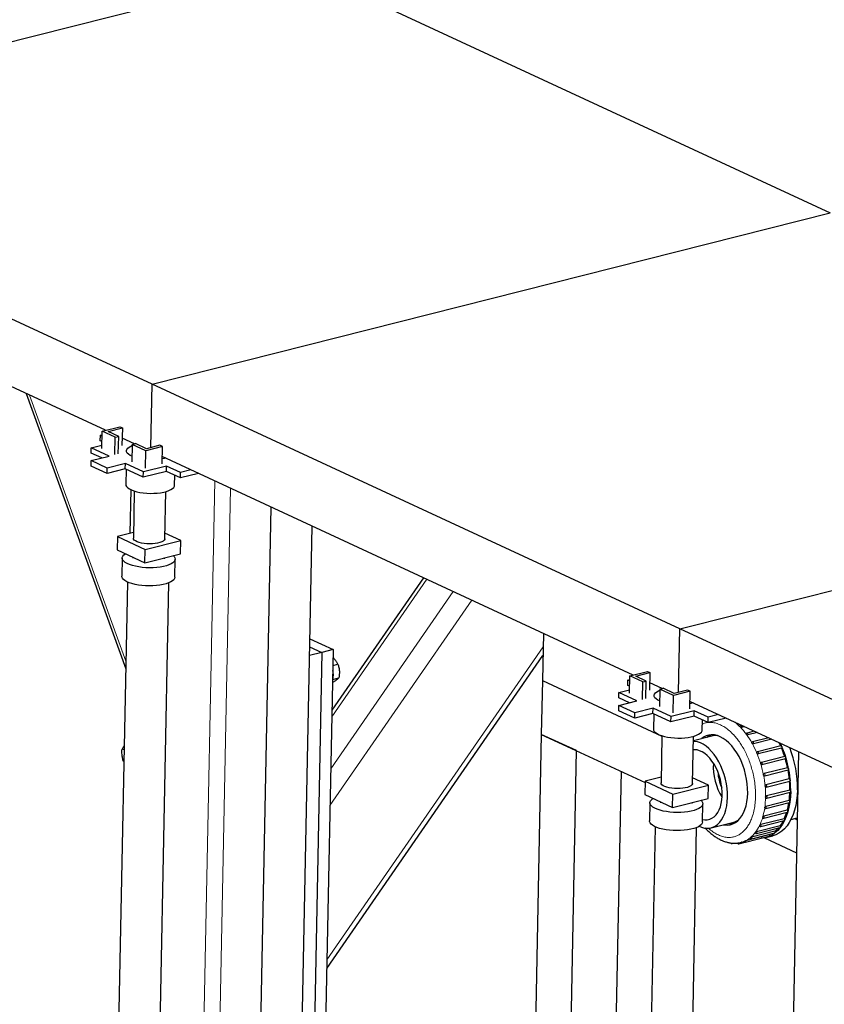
# Model space of a CAD drawing. Header units: millimetres. Extents: x 0 to 841, y 0 to 594.
# Tile 33 of 92: x 82 to 104, y 412 to 440. Entities that reach past the tile are written whole.
import ezdxf

# ---------------------------------------------------------------- set-up
doc = ezdxf.new("R2010")
doc.units = ezdxf.units.MM
doc.layers.add('TRAIT-FORT', color=4, linetype='Continuous', lineweight=25)

msp = doc.modelspace()

# ---------------------------------------------------------------- linework, layer by layer
at = {"lineweight": 18}
for p, q in [((81.9947, 429.33409), (84.68561, 421.89717)), ((87.16559, 426.93539), (86.81938, 409.50083)), ((87.61102, 426.72876), (87.26838, 409.47355)), ((93.08912, 424.18755), (90.43591, 420.34524)), ((93.82609, 423.84568), (90.4071, 418.89439)), ((94.34597, 423.60451), (90.38677, 417.87092)), ((96.33896, 422.29604), (90.30101, 413.55206))]:
    msp.add_line(p, q, dxfattribs=at)
at = {"lineweight": 18, "flags": 128}
for points in [[(101.85975, 420.10051), (101.85981, 420.10052), (101.86735, 420.09988), (101.87494, 420.09457), (101.8814, 420.0854), (101.88575, 420.07378), (101.88732, 420.0615), (101.88586, 420.05045)], [(102.0358, 419.89062), (102.03906, 419.89095), (102.04677, 419.88819), (102.054, 419.88103), (102.05963, 419.87057), (102.06281, 419.85843), (102.06304, 419.84646), (102.06028, 419.83652)], [(102.19378, 419.64331), (102.20038, 419.64299), (102.20802, 419.63819), (102.21467, 419.6294), (102.21931, 419.61798), (102.22122, 419.60568), (102.2201, 419.59439), (102.21614, 419.58586)], [(102.32878, 419.36606), (102.33118, 419.36639), (102.33886, 419.36418), (102.34621, 419.35749), (102.35208, 419.34734), (102.35558, 419.3353), (102.35616, 419.32322), (102.35374, 419.31296), (102.34868, 419.30609)], [(102.43688, 419.06733), (102.44263, 419.06728), (102.45031, 419.063), (102.45714, 419.05462), (102.46205, 419.04342), (102.4643, 419.03112), (102.46354, 419.01963), (102.45988, 419.0107), (102.45389, 419.00571)], [(102.51624, 418.75646), (102.52389, 418.75481), (102.53133, 418.7486), (102.53743, 418.73878), (102.54124, 418.72686), (102.54217, 418.71469), (102.54009, 418.70413), (102.53531, 418.6968), (102.53043, 418.69415)], [(102.56478, 418.44222), (102.57249, 418.43848), (102.57947, 418.43052), (102.58465, 418.41956), (102.58724, 418.4073), (102.58683, 418.39561), (102.58348, 418.38631), (102.57773, 418.38081), (102.57561, 418.38004)], [(102.57942, 418.13362), (102.58695, 418.1279), (102.59326, 418.11843), (102.59737, 418.10667), (102.59865, 418.09443), (102.59691, 418.08359), (102.59241, 418.07582), (102.58686, 418.07253)], [(102.55971, 417.84004), (102.56684, 417.83251), (102.57228, 417.82182), (102.57519, 417.80961), (102.57513, 417.79777), (102.57211, 417.7881), (102.5666, 417.78211), (102.56373, 417.78093)], [(102.50626, 417.57039), (102.51276, 417.56128), (102.51716, 417.5497), (102.51879, 417.53742), (102.5174, 417.52632), (102.51319, 417.51812), (102.50702, 417.51413)], [(102.30557, 417.13468), (102.31026, 417.1233), (102.31223, 417.111), (102.31118, 417.09967), (102.30728, 417.09106), (102.30111, 417.0865), (102.30038, 417.08629)], [(102.42067, 417.33286), (102.42636, 417.32246), (102.42959, 417.31033), (102.42989, 417.29835), (102.4272, 417.28834), (102.42193, 417.28186), (102.41833, 417.28022)], [(101.82189, 416.82939), (101.82289, 416.8172), (101.82088, 416.80658), (101.81615, 416.79917), (101.81114, 416.7964)], [(102.00156, 416.87906), (102.00387, 416.86677), (102.00317, 416.85523), (101.99958, 416.84623), (101.99363, 416.84115), (101.99214, 416.84066)], [(102.16443, 416.98186), (102.16799, 416.96984), (102.16864, 416.95774), (102.16628, 416.94742), (102.16128, 416.94047), (102.15696, 416.93829)]]:
    msp.add_lwpolyline(points, dxfattribs=at)
at = {"lineweight": 18}
for centre, radius, start, end in [((100.70804, 418.96716), 1.5773, 44.013147, 50.975415), ((100.42434, 418.69532), 1.97022, 35.99384, 43.966029), ((100.05991, 418.42854), 2.42186, 29.086941, 36.033456), ((99.72086, 418.23816), 2.8107, 22.828908, 29.118497), ((99.48011, 418.13529), 3.0725, 16.928306, 22.855073), ((99.39511, 418.10805), 3.16176, 11.137276, 16.951893), ((99.49265, 418.12597), 3.06259, 5.221374, 11.160933), ((99.76161, 418.14926), 2.79263, 358.931035, 5.247755), ((100.15544, 418.14057), 2.39871, 351.971774, 358.96296), ((100.60385, 418.07595), 1.94566, 343.972672, 352.011873), ((101.03063, 417.95203), 1.50126, 334.463198, 344.02119), ((101.59532, 417.61892), 0.84242, 308.858, 322.914914), ((101.37266, 417.78758), 1.12176, 322.900544, 334.510954), ((101.6145, 416.82126), 0.01521, 288.4191, 345.558177), ((101.72163, 417.44353), 0.62508, 284.648865, 292.325044), ((101.70004, 417.49039), 0.67664, 292.508994, 308.781477)]:
    msp.add_arc(centre, radius, start, end, dxfattribs=at)
for points, knots in [([(100.78622, 420.14332), (100.80064, 420.14968), (100.84467, 420.16912), (100.89886, 420.18306), (100.93956, 420.18361), (100.94758, 420.18372)], [0, 0, 0, 0, 0.28102853, 0.85827082, 1, 1, 1, 1]), ([(101.29647, 420.119), (101.33737, 420.0978), (101.42043, 420.05475), (101.54435, 419.96001), (101.65724, 419.85124), (101.7572, 419.73371), (101.84423, 419.61359), (101.92587, 419.48189), (102.00101, 419.3396), (102.06839, 419.18933), (102.12677, 419.03361), (102.17586, 418.87435), (102.21892, 418.69822), (102.25231, 418.50709), (102.27182, 418.306), (102.27562, 418.11304), (102.2643, 417.92711), (102.23722, 417.74763), (102.19693, 417.59068), (102.14772, 417.45736), (102.09325, 417.34613), (102.02982, 417.24692), (101.95775, 417.16133), (101.87838, 417.09073), (101.79304, 417.03648), (101.70288, 416.99854), (101.60013, 416.97513), (101.485, 416.97175), (101.35967, 416.99411), (101.23526, 417.03979), (101.1117, 417.11018), (101.01802, 417.17637), (100.96758, 417.22618), (100.95673, 417.2369)], [0, 0, 0, 0, 0.03561743, 0.07233933, 0.11008987, 0.13960538, 0.16911713, 0.19926067, 0.22940038, 0.25954392, 0.28968363, 0.31919914, 0.34871089, 0.38646476, 0.42318585, 0.45880076, 0.49441903, 0.53114008, 0.56889062, 0.59840612, 0.62791788, 0.65806142, 0.68820113, 0.71834467, 0.74848438, 0.77799989, 0.80751164, 0.84526551, 0.8819866, 0.91760151, 0.95321978, 0.98994083, 1, 1, 1, 1]), ([(100.95947, 420.18406), (100.98901, 420.186), (101.05885, 420.1906), (101.17233, 420.16937), (101.25551, 420.13562), (101.29647, 420.119)], [0, 0, 0, 0, 0.27119839, 0.64116326, 1, 1, 1, 1])]:
    msp.add_open_spline(points, degree=3, knots=knots, dxfattribs=at)
at = {"layer": 'TRAIT-FORT', "lineweight": 25}
for p, q in [((70.68002, 436.47516), (89.61543, 441.26649)), ((89.61543, 441.26649), (104.35485, 434.42909)), ((85.41943, 429.63776), (70.68002, 436.47516)), ((84.11538, 428.35034), (70.96364, 434.45125)), ((85.41943, 429.63776), (104.35485, 434.42909)), ((85.38427, 427.86698), (85.41943, 429.63776)), ((100.15885, 422.80036), (85.41943, 429.63776)), ((81.89749, 429.37919), (84.6814, 421.68523)), ((84.02373, 428.32715), (84.5129, 428.45093)), ((84.19211, 428.31692), (84.5866, 428.41674)), ((84.5129, 428.45093), (84.5866, 428.41674)), ((84.5866, 428.41674), (84.57692, 427.92922)), ((83.96903, 428.05982), (83.97201, 428.20983)), ((83.97201, 428.20983), (84.02165, 428.22239)), ((84.02095, 428.18712), (83.97201, 428.20983)), ((84.01405, 427.83963), (84.02373, 428.32715)), ((84.38917, 428.15763), (84.02373, 428.32715)), ((84.48385, 428.18158), (84.19211, 428.31692)), ((84.37949, 427.67011), (84.38917, 428.15763)), ((84.38917, 428.15763), (84.48385, 428.18158)), ((84.47417, 427.69406), (84.48385, 428.18158)), ((84.93037, 427.97228), (84.58099, 428.13435)), ((83.71512, 427.71378), (83.7181, 427.86379)), ((83.7181, 427.86379), (84.01603, 427.93918)), ((84.2217, 427.63018), (83.7181, 427.86379)), ((84.01798, 428.03711), (83.96903, 428.05982)), ((84.85842, 427.95407), (84.84874, 427.46655)), ((84.85842, 427.95407), (84.9531, 427.97803)), ((85.23919, 427.77744), (84.85842, 427.95407)), ((85.26017, 427.83558), (84.9531, 427.97803)), ((85.70866, 427.89623), (85.23919, 427.77744)), ((85.63496, 427.93042), (85.26017, 427.83558)), ((85.70866, 427.89623), (85.63496, 427.93042)), ((85.69898, 427.40871), (85.70866, 427.89623)), ((84.01053, 427.57675), (83.71512, 427.71378)), ((83.71675, 427.50241), (84.2217, 427.63018)), ((85.22951, 427.28992), (85.23919, 427.77744)), ((98.8548, 421.51294), (85.70305, 427.61384)), ((83.71378, 427.3524), (83.71675, 427.50241)), ((84.16333, 427.14386), (83.71378, 427.3524)), ((84.16631, 427.29387), (83.71675, 427.50241)), ((84.16333, 427.14386), (84.16631, 427.29387)), ((84.66827, 427.27163), (84.16333, 427.14386)), ((84.67125, 427.42164), (84.16631, 427.29387)), ((84.66827, 427.27163), (84.67125, 427.42164)), ((85.17187, 427.03802), (84.66827, 427.27163)), ((85.17485, 427.18803), (84.67125, 427.42164)), ((84.6921, 427.26058), (84.68372, 426.83864)), ((85.82181, 427.35173), (85.17485, 427.18803)), ((85.81883, 427.20172), (85.82181, 427.35173)), ((86.21486, 427.1694), (85.82181, 427.35173)), ((85.81883, 427.20172), (85.17187, 427.03802)), ((85.17187, 427.03802), (85.17485, 427.18803)), ((86.21188, 427.01939), (85.81883, 427.20172)), ((86.04345, 426.81164), (86.04907, 427.09492)), ((86.21188, 427.01939), (86.21486, 427.1694)), ((86.71181, 427.14589), (86.21188, 427.01939)), ((86.50362, 427.24247), (86.21486, 427.1694)), ((84.80608, 425.47223), (84.83023, 426.68794)), ((84.92009, 426.65381), (84.89395, 425.33713)), ((85.77377, 425.31965), (85.79992, 426.63634)), ((100.15885, 422.80036), (114.99159, 426.55356)), ((88.73628, 426.20677), (88.29832, 404.15143)), ((89.45809, 404.1284), (89.88592, 425.67347)), ((84.4499, 425.3821), (84.44245, 425.00708)), ((84.89709, 425.49525), (84.4499, 425.3821)), ((84.4499, 425.3821), (85.22372, 425.02314)), ((86.21783, 425.27468), (85.77694, 425.4792)), ((85.22372, 425.02314), (86.21783, 425.27468)), ((86.21038, 424.89966), (86.21783, 425.27468)), ((84.44245, 425.00708), (85.21627, 424.64812)), ((84.88333, 424.80256), (84.88278, 424.7746)), ((85.21627, 424.64812), (85.22372, 425.02314)), ((85.21627, 424.64812), (86.21038, 424.89966)), ((85.7626, 424.75713), (85.76319, 424.78651)), ((84.58284, 424.78056), (84.57278, 424.27429)), ((86.05249, 424.2449), (86.06255, 424.75117)), ((92.99518, 424.23113), (90.43958, 420.53018)), ((84.72958, 424.1115), (84.10232, 392.5227)), ((85.26209, 392.49967), (85.88935, 424.08847)), ((96.34651, 422.67649), (96.32027, 421.35493)), ((100.12369, 421.02958), (100.15885, 422.80036)), ((114.89826, 415.96295), (100.15885, 422.80036)), ((89.82342, 422.52614), (90.47323, 422.2247)), ((90.15764, 422.14485), (89.81412, 422.05793)), ((89.81897, 422.30195), (90.15764, 422.14485)), ((90.15764, 422.14485), (89.93423, 410.89437)), ((90.47323, 422.2247), (90.15764, 422.14485)), ((90.47323, 422.2247), (90.24982, 410.97423)), ((90.29622, 413.31088), (96.33417, 422.05486)), ((90.46443, 421.78159), (90.60863, 421.81808)), ((98.75347, 421.00223), (98.76315, 421.48975)), ((98.76315, 421.48975), (99.25231, 421.61352)), ((99.12859, 421.32022), (98.76315, 421.48975)), ((98.93152, 421.47952), (99.32601, 421.57934)), ((99.25231, 421.61352), (99.32601, 421.57934)), ((99.32601, 421.57934), (99.31633, 421.09181)), ((90.45668, 421.39148), (90.63785, 421.43732)), ((96.32027, 421.35493), (96.29048, 419.85487)), ((96.32027, 421.35493), (99.6593, 419.80601)), ((98.70845, 421.22242), (98.71143, 421.37242)), ((98.75739, 421.19971), (98.70845, 421.22242)), ((98.71143, 421.37242), (98.76107, 421.38498)), ((98.76037, 421.34972), (98.71143, 421.37242)), ((99.22327, 421.34418), (98.93152, 421.47952)), ((99.11891, 420.8327), (99.12859, 421.32022)), ((99.12859, 421.32022), (99.22327, 421.34418)), ((99.21359, 420.85666), (99.22327, 421.34418)), ((99.66979, 421.13487), (99.3204, 421.29695)), ((98.45454, 420.87638), (98.45752, 421.02639)), ((98.45752, 421.02639), (98.75545, 421.10177)), ((98.96111, 420.79278), (98.45752, 421.02639)), ((99.59783, 421.11667), (99.58815, 420.62915)), ((99.59783, 421.11667), (99.69251, 421.14062)), ((99.9786, 420.94003), (99.59783, 421.11667)), ((99.99958, 420.99818), (99.69251, 421.14062)), ((99.96892, 420.45251), (99.9786, 420.94003)), ((100.44807, 421.05883), (99.9786, 420.94003)), ((100.37438, 421.09301), (99.99958, 420.99818)), ((100.44807, 421.05883), (100.37438, 421.09301)), ((100.43839, 420.57131), (100.44807, 421.05883)), ((98.45319, 420.515), (98.45617, 420.66501)), ((98.74995, 420.73934), (98.45454, 420.87638)), ((98.45617, 420.66501), (98.96111, 420.79278)), ((98.90572, 420.45647), (98.45617, 420.66501)), ((113.59421, 414.67553), (100.44247, 420.77644)), ((98.90274, 420.30646), (98.45319, 420.515)), ((98.90274, 420.30646), (98.90572, 420.45647)), ((99.40769, 420.43423), (98.90274, 420.30646)), ((99.41067, 420.58423), (98.90572, 420.45647)), ((99.40769, 420.43423), (99.41067, 420.58423)), ((99.91128, 420.20062), (99.40769, 420.43423)), ((99.91426, 420.35062), (99.41067, 420.58423)), ((99.43151, 420.42318), (99.42313, 420.00124)), ((100.56122, 420.51433), (99.91426, 420.35062)), ((100.55824, 420.36432), (100.56122, 420.51433)), ((100.95427, 420.332), (100.56122, 420.51433)), ((101.24304, 420.40506), (100.95427, 420.332)), ((100.55824, 420.36432), (99.91128, 420.20062)), ((99.91128, 420.20062), (99.91426, 420.35062)), ((100.9513, 420.18199), (100.55824, 420.36432)), ((100.78286, 419.97424), (100.78849, 420.25751)), ((100.9513, 420.18199), (100.95427, 420.332)), ((101.45122, 420.30849), (100.9513, 420.18199)), ((101.88552, 420.10703), (101.85981, 420.10052)), ((96.29048, 419.85487), (95.98517, 404.47922)), ((97.27311, 419.39904), (96.29048, 419.85487)), ((96.29048, 419.85487), (99.18863, 418.51046)), ((101.96455, 420.07037), (101.88586, 420.05045)), ((102.24041, 419.9424), (102.0358, 419.89063)), ((102.32452, 419.90338), (102.06028, 419.83652)), ((99.65951, 419.81641), (99.63336, 418.49972)), ((100.51319, 418.48225), (100.53934, 419.79893)), ((101.05643, 419.8075), (100.5369, 419.67604)), ((102.64113, 419.75651), (102.19373, 419.6433)), ((102.72916, 419.71567), (102.21614, 419.58586)), ((84.63638, 419.41791), (84.57786, 419.44505)), ((96.9678, 404.02339), (97.27311, 419.39904)), ((102.98206, 419.53136), (102.32879, 419.36606)), ((103.00196, 419.47139), (102.34868, 419.30609)), ((103.47569, 419.36937), (103.03774, 397.31402)), ((84.62982, 419.08732), (84.61745, 419.09305)), ((102.43698, 419.06692), (102.43225, 419.06544)), ((102.43527, 419.06679), (102.43688, 419.06733)), ((103.09015, 419.23263), (102.43688, 419.06733)), ((103.10716, 419.17101), (102.45389, 419.00571)), ((98.51767, 418.82171), (98.23016, 404.34281)), ((103.16951, 418.92176), (102.51624, 418.75646)), ((102.53042, 418.69415), (103.18369, 418.85945)), ((99.18931, 418.5447), (99.18187, 418.16968)), ((99.6365, 418.65785), (99.18931, 418.5447)), ((99.18931, 418.5447), (99.96313, 418.18573)), ((100.95724, 418.43728), (100.51636, 418.6418)), ((103.21806, 418.60753), (102.56478, 418.44222)), ((102.57563, 418.38004), (103.2289, 418.54534)), ((99.95569, 417.81072), (99.96313, 418.18573)), ((99.96313, 418.18573), (100.95724, 418.43728)), ((100.94979, 418.06226), (100.95724, 418.43728)), ((103.2327, 418.29893), (102.57942, 418.13362)), ((102.58685, 418.07252), (103.24012, 418.23782)), ((99.18187, 418.16968), (99.95569, 417.81072)), ((99.32225, 417.94315), (99.3122, 417.43688)), ((99.62275, 417.96516), (99.62219, 417.9372)), ((99.95569, 417.81072), (100.94979, 418.06226)), ((100.50202, 417.91973), (100.5026, 417.94911)), ((100.79191, 417.4075), (100.80196, 417.91377)), ((103.21299, 418.00534), (102.55971, 417.84004)), ((102.56373, 417.78093), (103.217, 417.94623)), ((103.15953, 417.73569), (102.50626, 417.57039)), ((102.50698, 417.51413), (103.16026, 417.67943)), ((102.53698, 417.78668), (102.54131, 417.78346)), ((101.03361, 417.24356), (101.66479, 417.40327)), ((102.41833, 417.28022), (103.0716, 417.44552)), ((103.07394, 417.49816), (102.42067, 417.33286)), ((102.4761, 417.52294), (102.48456, 417.51666)), ((103.26532, 417.47818), (103.43901, 417.52213)), ((103.37715, 417.50648), (103.43791, 417.46654)), ((99.469, 417.27409), (98.84173, 385.68529)), ((100.00151, 385.66226), (100.62877, 417.25106)), ((102.15695, 416.93829), (102.81022, 417.10359)), ((102.8177, 417.14717), (102.16443, 416.98186)), ((102.30045, 417.08631), (102.95373, 417.25161)), ((102.95884, 417.29998), (102.30557, 417.13468)), ((101.61932, 416.80683), (101.65445, 416.81572)), ((101.81113, 416.7964), (101.98289, 416.83986)), ((101.87509, 416.83758), (101.9556, 416.85795)), ((101.87971, 416.83876), (101.87509, 416.83758)), ((101.99217, 416.84067), (102.64544, 417.00597)), ((102.65483, 417.04436), (102.00156, 416.87906)), ((102.52614, 416.96224), (103.41966, 416.54775)), ((102.56342, 416.97049), (102.75277, 417.0184))]:
    msp.add_line(p, q, dxfattribs=at)
at = {"layer": 'TRAIT-FORT', "lineweight": 25, "flags": 128}
for points in [[(84.85187, 427.62411), (84.80324, 427.64893), (84.75751, 427.68034), (84.7251, 427.71351), (84.70669, 427.74772), (84.70268, 427.78225), (84.71315, 427.81637), (84.73788, 427.84934), (84.77635, 427.88047), (84.82772, 427.90908), (84.85471, 427.92095)], [(85.79982, 427.56895), (85.75954, 427.55956), (85.70176, 427.54857)], [(84.68372, 426.83864), (84.68807, 426.81018), (84.70648, 426.77597), (84.7389, 426.7428), (84.78462, 426.71139), (84.84269, 426.6824), (84.91186, 426.65646), (84.99065, 426.63411), (85.0774, 426.61583), (85.17024, 426.60201), (85.26721, 426.59295), (85.36623, 426.58884), (85.46519, 426.58976), (85.56199, 426.5957), (85.65456, 426.60653), (85.74092, 426.62202), (85.81925, 426.64184), (85.88786, 426.66557), (85.9453, 426.69269), (85.99034, 426.72264), (86.02202, 426.75478), (86.03967, 426.78841), (86.04345, 426.81164)], [(85.77377, 425.31965), (85.77152, 425.30525), (85.75653, 425.27861), (85.72795, 425.25356), (85.6867, 425.23092), (85.63411, 425.21142), (85.57188, 425.19567), (85.50199, 425.18419), (85.4267, 425.17734), (85.34843, 425.17535), (85.26968, 425.17827), (85.193, 425.18602), (85.12085, 425.19835), (85.05555, 425.21486), (84.99919, 425.23501), (84.95358, 425.25817), (84.9202, 425.28358), (84.90011, 425.31044), (84.89395, 425.33713)], [(86.01007, 424.84898), (86.03427, 424.82387), (86.05555, 424.7884), (86.06256, 424.75249), (86.05518, 424.71684), (86.03354, 424.68214), (85.99806, 424.64908), (85.94943, 424.61829), (85.88861, 424.59037), (85.81678, 424.56586), (85.73532, 424.54525), (85.64584, 424.52894), (85.55006, 424.51723), (85.44986, 424.51037), (85.34719, 424.50847), (85.24404, 424.51159), (85.14241, 424.51966), (85.0443, 424.53252), (84.95161, 424.54992), (84.86614, 424.57152), (84.78955, 424.59691), (84.72334, 424.62558), (84.6688, 424.65699), (84.62699, 424.69051), (84.59871, 424.7255), (84.58453, 424.76128), (84.58472, 424.79715), (84.59926, 424.8324), (84.62789, 424.86636), (84.67005, 424.89837), (84.67292, 424.90017)], [(86.05249, 424.2449), (86.04512, 424.21057), (86.02348, 424.17587), (85.988, 424.14281), (85.93938, 424.11202), (85.87856, 424.0841), (85.80672, 424.05959), (85.72527, 424.03898), (85.63578, 424.02267), (85.54001, 424.01096), (85.43981, 424.00409), (85.33713, 424.0022), (85.23398, 424.00532), (85.13236, 424.01339), (85.03425, 424.02624), (84.94156, 424.04364), (84.85608, 424.06525), (84.7795, 424.09063), (84.71329, 424.11931), (84.65875, 424.15071), (84.61693, 424.18424), (84.58866, 424.21923), (84.57448, 424.25501), (84.57278, 424.27429)], [(90.47232, 421.51343), (90.46647, 421.44452), (90.45682, 421.3987)], [(90.46162, 421.64032), (90.46929, 421.58647), (90.47232, 421.51343)], [(99.59128, 420.7867), (99.54265, 420.81153), (99.49693, 420.84294), (99.46451, 420.8761), (99.44611, 420.91032), (99.44209, 420.94485), (99.45257, 420.97897), (99.4773, 421.01194), (99.51576, 421.04306), (99.56714, 421.07168), (99.5972, 421.0848)], [(100.53923, 420.73155), (100.49896, 420.72216), (100.44117, 420.71116)], [(99.42313, 420.00124), (99.42749, 419.97278), (99.4459, 419.93856), (99.47831, 419.9054), (99.52404, 419.87399), (99.5821, 419.845), (99.65127, 419.81905), (99.73007, 419.7967), (99.81681, 419.77842), (99.90966, 419.76461), (100.00662, 419.75555), (100.10564, 419.75143), (100.20461, 419.75236), (100.3014, 419.7583), (100.39397, 419.76913), (100.48034, 419.78462), (100.55866, 419.80444), (100.62728, 419.82816), (100.68471, 419.85529), (100.72975, 419.88524), (100.76144, 419.91737), (100.77909, 419.95101), (100.78286, 419.97424)], [(101.37809, 417.33073), (101.40672, 417.32593), (101.48722, 417.32155), (101.5653, 417.33097), (101.64009, 417.3541), (101.71079, 417.39067), (101.77661, 417.44029), (101.83684, 417.50241), (101.89081, 417.57635), (101.93794, 417.66131), (101.9777, 417.75634), (102.00967, 417.86042), (102.03348, 417.97239), (102.04889, 418.09104), (102.05572, 418.21506), (102.0539, 418.34309), (102.04344, 418.47374), (102.02446, 418.60556), (101.99718, 418.73713), (101.96188, 418.86698), (101.91896, 418.99371), (101.86888, 419.11592), (101.8122, 419.23227), (101.74953, 419.3415), (101.68156, 419.44239), (101.60904, 419.53385), (101.53276, 419.61488), (101.45356, 419.68459), (101.3723, 419.74221), (101.28988, 419.78711), (101.20719, 419.8188), (101.12515, 419.83693), (101.04465, 419.84131), (100.96657, 419.83189), (100.89177, 419.80876), (100.82108, 419.77219), (100.76973, 419.73495)], [(101.49097, 418.09241), (101.48911, 418.21798), (101.47864, 418.34614), (101.45968, 418.47542), (101.43245, 418.60436), (101.39726, 418.7315), (101.35449, 418.85541), (101.30465, 418.97468), (101.24828, 419.08795), (101.18604, 419.19394), (101.11863, 419.29146), (101.0468, 419.37939), (100.97138, 419.45674), (100.89322, 419.52264), (100.8132, 419.57633), (100.73224, 419.61722), (100.65124, 419.64483), (100.57112, 419.65885), (100.53659, 419.66067)], [(100.79332, 417.47841), (100.85559, 417.46745), (100.92582, 417.46761), (100.9933, 417.4815), (101.05708, 417.50892), (101.11625, 417.54949), (101.17, 417.60265), (101.21756, 417.66764), (101.25827, 417.74355), (101.29155, 417.82932), (101.31695, 417.92374), (101.33409, 418.02548), (101.34275, 418.13313), (101.3428, 418.24516), (101.33424, 418.36001), (101.31719, 418.47606), (101.29188, 418.59168), (101.25869, 418.70525), (101.21806, 418.81518), (101.17057, 418.91993), (101.11689, 419.01801), (101.05777, 419.10806), (100.99404, 419.18881), (100.9266, 419.25914), (100.85639, 419.31804), (100.7844, 419.36469), (100.71163, 419.39845), (100.63912, 419.41883), (100.56787, 419.42554), (100.53188, 419.42362)], [(102.98206, 419.53136), (102.98445, 419.53169), (102.99214, 419.52948), (102.99948, 419.52279), (103.00535, 419.51264), (103.00885, 419.5006), (103.00943, 419.48852), (103.00701, 419.47826), (103.00196, 419.47139)], [(103.09015, 419.23263), (103.0959, 419.23258), (103.10358, 419.2283), (103.11041, 419.21992), (103.11532, 419.20872), (103.11757, 419.19642), (103.11681, 419.18493), (103.11315, 419.176), (103.10716, 419.17101)], [(103.16951, 418.92176), (103.17716, 418.92011), (103.18461, 418.9139), (103.1907, 418.90408), (103.19451, 418.89216), (103.19544, 418.87999), (103.19336, 418.86943), (103.18858, 418.8621), (103.18369, 418.85945)], [(100.51319, 418.48225), (100.51094, 418.46785), (100.49594, 418.44121), (100.46736, 418.41616), (100.42612, 418.39352), (100.37353, 418.37401), (100.31129, 418.35826), (100.24141, 418.34678), (100.16612, 418.33993), (100.08784, 418.33794), (100.0091, 418.34087), (99.93242, 418.34862), (99.86027, 418.36095), (99.79496, 418.37745), (99.7386, 418.39761), (99.693, 418.42077), (99.65961, 418.44618), (99.63953, 418.47303), (99.63336, 418.49972)], [(103.21806, 418.60753), (103.22576, 418.60378), (103.23274, 418.59582), (103.23792, 418.58486), (103.24051, 418.5726), (103.2401, 418.56091), (103.23676, 418.55161), (103.231, 418.54611), (103.2289, 418.54534)], [(103.25684, 418.25745), (103.24939, 418.10587), (103.23322, 417.95952), (103.20844, 417.81951), (103.17524, 417.68691), (103.13387, 417.56274), (103.08465, 417.44792), (103.02796, 417.34334), (102.96422, 417.24979), (102.89392, 417.16799), (102.81759, 417.09856), (102.73582, 417.04202), (102.64923, 416.99881), (102.55848, 416.96926), (102.46425, 416.95358), (102.42966, 416.95137)], [(103.44619, 418.30536), (103.43875, 418.15378), (103.42257, 418.00743), (103.39779, 417.86743), (103.36459, 417.73483), (103.32322, 417.61065), (103.274, 417.49583), (103.21731, 417.39125), (103.15357, 417.29771), (103.08327, 417.21591), (103.00695, 417.14647), (102.92518, 417.08994), (102.83859, 417.04673), (102.75277, 417.0184)], [(103.2327, 418.29893), (103.24022, 418.2932), (103.24653, 418.28373), (103.25064, 418.27197), (103.25192, 418.25973), (103.25018, 418.24889), (103.24568, 418.24112), (103.24012, 418.23782)], [(100.74949, 418.01158), (100.77368, 417.98646), (100.79496, 417.95099), (100.80198, 417.91508), (100.79459, 417.87943), (100.77295, 417.84474), (100.73747, 417.81168), (100.68885, 417.78088), (100.62803, 417.75296), (100.55619, 417.72846), (100.47474, 417.70785), (100.38525, 417.69153), (100.28948, 417.67983), (100.18928, 417.67296), (100.0866, 417.67107), (99.98345, 417.67419), (99.88183, 417.68225), (99.78372, 417.69511), (99.69102, 417.71251), (99.60555, 417.73412), (99.52897, 417.7595), (99.46276, 417.78818), (99.40822, 417.81958), (99.3664, 417.85311), (99.33813, 417.8881), (99.32395, 417.92388), (99.32413, 417.95974), (99.33868, 417.995), (99.36731, 418.02896), (99.40946, 418.06097), (99.41233, 418.06277)], [(100.69941, 417.28639), (100.76718, 417.25865), (100.84785, 417.2378), (100.92718, 417.23064), (101.00427, 417.23725), (101.07824, 417.25754), (101.14826, 417.29131), (101.21354, 417.33815), (101.27333, 417.39753), (101.32696, 417.4688), (101.37382, 417.55113), (101.41337, 417.6436), (101.44518, 417.74516), (101.46888, 417.85465), (101.4842, 417.97084), (101.49097, 418.09241)], [(103.21299, 418.00534), (103.22011, 417.99781), (103.22555, 417.98712), (103.22846, 417.97491), (103.2284, 417.96307), (103.22539, 417.9534), (103.21987, 417.94741), (103.217, 417.94623)], [(103.15953, 417.73569), (103.16603, 417.72659), (103.17043, 417.715), (103.17206, 417.70272), (103.17067, 417.69162), (103.16646, 417.68342), (103.16026, 417.67943)], [(100.79191, 417.4075), (100.78454, 417.37316), (100.7629, 417.33847), (100.72742, 417.3054), (100.6788, 417.27461), (100.61798, 417.24669), (100.54614, 417.22219), (100.46469, 417.20158), (100.3752, 417.18526), (100.27943, 417.17356), (100.17923, 417.16669), (100.07655, 417.1648), (99.9734, 417.16792), (99.87178, 417.17598), (99.77366, 417.18884), (99.68097, 417.20624), (99.5955, 417.22784), (99.51891, 417.25323), (99.45271, 417.28191), (99.39816, 417.31331), (99.35635, 417.34684), (99.32808, 417.38183), (99.31389, 417.4176), (99.3122, 417.43688)], [(103.07394, 417.49816), (103.07963, 417.48776), (103.08287, 417.47563), (103.08316, 417.46365), (103.08047, 417.45364), (103.0752, 417.44716), (103.0716, 417.44552)], [(102.8177, 417.14717), (102.82126, 417.13515), (102.82191, 417.12304), (102.81955, 417.11272), (102.81455, 417.10577), (102.81022, 417.10359)], [(102.95884, 417.29998), (102.96353, 417.2886), (102.9655, 417.2763), (102.96445, 417.26497), (102.96055, 417.25636), (102.95438, 417.2518), (102.95373, 417.25161)], [(102.65483, 417.04436), (102.65714, 417.03207), (102.65645, 417.02053), (102.65285, 417.01153), (102.6469, 417.00645), (102.64544, 417.00597)]]:
    msp.add_lwpolyline(points, dxfattribs=at)
at = {"layer": 'TRAIT-FORT', "lineweight": 25}
for centre, radius, start, end in [((101.19588, 419.407), 0.46277, 110.351813, 128.287923), ((101.16217, 419.38112), 0.4393, 83.707714, 103.927695), ((100.32973, 418.37843), 2.88708, 23.487499, 25.459741), ((100.12606, 418.29492), 3.131, 359.314363, 24.710624), ((100.15702, 418.30669), 3.07412, 17.519429, 22.263951), ((100.3142, 418.34217), 3.13221, 359.32668, 21.35409), ((102.72367, 418.95029), 1.62981, 176.483176, 211.916427), ((100.07201, 418.27933), 3.16343, 11.717207, 16.371963), ((102.56859, 418.91106), 1.35292, 184.904828, 203.616225), ((100.16962, 418.29714), 3.0642, 5.813773, 10.568534), ((100.43873, 418.32033), 2.79405, 359.56107, 4.61772), ((100.83275, 418.31156), 2.39985, 352.6691, 358.265635), ((101.28482, 418.24603), 1.94293, 344.771658, 351.0252), ((101.71403, 418.12053), 1.49556, 335.408743, 342.656746), ((101.59718, 417.82879), 0.46959, 260.230808, 277.158626), ((101.55657, 417.82505), 0.43544, 284.391025, 303.917844), ((102.05807, 417.95347), 1.11285, 324.039695, 332.447564), ((102.38716, 417.64464), 0.65726, 294.03265, 301.271222), ((102.28649, 417.77623), 0.82335, 310.179282, 319.463634)]:
    msp.add_arc(centre, radius, start, end, dxfattribs=at)
for points, knots in [([(90.60863, 421.81808), (90.59621, 421.84045), (90.5711, 421.88568), (90.52324, 421.94479), (90.48408, 421.97901), (90.46862, 421.99251)], [0, 0, 0, 0, 0.372021, 0.75210916, 1, 1, 1, 1]), ([(90.60863, 421.81808), (90.61809, 421.78678), (90.6372, 421.72351), (90.64992, 421.62582), (90.64967, 421.52929), (90.64181, 421.46817), (90.63785, 421.43732)], [0, 0, 0, 0, 0.26460494, 0.53494775, 0.76534313, 1, 1, 1, 1]), ([(90.63785, 421.43732), (90.62292, 421.42158), (90.59822, 421.39554), (90.53785, 421.35158), (90.49043, 421.32139), (90.46095, 421.30393), (90.45487, 421.30033)], [0, 0, 0, 0, 0.40006255, 0.66164432, 0.93029453, 1, 1, 1, 1]), ([(101.84241, 420.06311), (101.84068, 420.06528), (101.83722, 420.06961), (101.83581, 420.07498), (101.83697, 420.0775), (101.83727, 420.07814)], [0, 0, 0, 0, 0.42715298, 0.85430511, 1, 1, 1, 1]), ([(101.85988, 420.10009), (101.85752, 420.09951), (101.85135, 420.09797), (101.84342, 420.09106), (101.83798, 420.08372), (101.83734, 420.07895), (101.83723, 420.07815)], [0, 0, 0, 0, 0.216899, 0.56773967, 0.92679074, 1, 1, 1, 1]), ([(101.84241, 420.06311), (101.84474, 420.06106), (101.8494, 420.05696), (101.85921, 420.05235), (101.86972, 420.04963), (101.87899, 420.04912), (101.88391, 420.05007), (101.88586, 420.05045)], [0, 0, 0, 0, 0.214668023, 0.42933562, 0.644014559, 0.858706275, 1, 1, 1, 1]), ([(102.01841, 419.85321), (102.01683, 419.85584), (102.01367, 419.8611), (102.01274, 419.86822), (102.01444, 419.87175), (102.01511, 419.87313)], [0, 0, 0, 0, 0.37811335, 0.75622595, 1, 1, 1, 1]), ([(102.0359, 419.8902), (102.03355, 419.88961), (102.02742, 419.88805), (102.01968, 419.882), (102.0165, 419.87583), (102.01511, 419.87313)], [0, 0, 0, 0, 0.2586157, 0.67611998, 1, 1, 1, 1]), ([(102.01841, 419.85321), (102.02056, 419.85071), (102.02488, 419.84569), (102.03421, 419.83987), (102.04437, 419.83625), (102.05345, 419.83526), (102.05834, 419.83616), (102.06028, 419.83652)], [0, 0, 0, 0, 0.214668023, 0.42933562, 0.644014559, 0.858706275, 1, 1, 1, 1]), ([(102.17633, 419.60589), (102.17495, 419.60892), (102.17217, 419.61499), (102.17233, 419.62371), (102.17381, 419.62945), (102.17598, 419.63133), (102.17613, 419.63147)], [0, 0, 0, 0, 0.324978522, 0.649956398, 0.974951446, 1, 1, 1, 1]), ([(102.17633, 419.60589), (102.17826, 419.60301), (102.18211, 419.59723), (102.19082, 419.59042), (102.20051, 419.58605), (102.20934, 419.58466), (102.21421, 419.58552), (102.21614, 419.58586)], [0, 0, 0, 0, 0.21466802, 0.42933562, 0.64401456, 0.85870628, 1, 1, 1, 1]), ([(102.19388, 419.6429), (102.19153, 419.64229), (102.18543, 419.6407), (102.17912, 419.63625), (102.17678, 419.63209), (102.17635, 419.63133)], [0, 0, 0, 0, 0.337814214, 0.878907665, 1, 1, 1, 1]), ([(84.61745, 419.09305), (84.60863, 419.1261), (84.59079, 419.19292), (84.57651, 419.28628), (84.57252, 419.37105), (84.57607, 419.42024), (84.57786, 419.44505)], [0, 0, 0, 0, 0.26460494, 0.53494775, 0.76534313, 1, 1, 1, 1]), ([(84.63884, 419.54181), (84.62406, 419.52051), (84.60189, 419.48856), (84.58386, 419.45593), (84.57786, 419.44505)], [0, 0, 0, 0, 0.66675121, 1, 1, 1, 1]), ([(102.3114, 419.32865), (102.3103, 419.33197), (102.3081, 419.3386), (102.30884, 419.34821), (102.31171, 419.35561), (102.3153, 419.35841), (102.31666, 419.35948)], [0, 0, 0, 0, 0.27691731, 0.553834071, 0.830765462, 1, 1, 1, 1]), ([(102.3114, 419.32865), (102.31304, 419.32548), (102.31633, 419.31913), (102.32429, 419.31156), (102.3334, 419.30662), (102.34193, 419.30493), (102.34676, 419.30576), (102.34868, 419.30609)], [0, 0, 0, 0, 0.21466802, 0.42933562, 0.64401456, 0.85870628, 1, 1, 1, 1]), ([(102.32889, 419.36565), (102.32649, 419.36512), (102.32187, 419.36412), (102.31838, 419.36093), (102.31672, 419.3594)], [0, 0, 0, 0, 0.52080551, 1, 1, 1, 1]), ([(102.41948, 419.02992), (102.41871, 419.03343), (102.41717, 419.04043), (102.41869, 419.05066), (102.42293, 419.05917), (102.42888, 419.06461), (102.43346, 419.06617), (102.43527, 419.06679)], [0, 0, 0, 0, 0.21466802, 0.42933562, 0.64401456, 0.85870628, 1, 1, 1, 1]), ([(102.41948, 419.02992), (102.42081, 419.02656), (102.42345, 419.01983), (102.43055, 419.01176), (102.439, 419.00645), (102.44718, 419.00458), (102.45199, 419.00539), (102.45389, 419.00571)], [0, 0, 0, 0, 0.21466802, 0.42933562, 0.64401456, 0.85870628, 1, 1, 1, 1]), ([(102.49732, 418.71878), (102.4969, 418.72237), (102.49607, 418.72955), (102.49852, 418.74003), (102.50348, 418.74872), (102.5098, 418.75427), (102.51441, 418.75584), (102.51624, 418.75646)], [0, 0, 0, 0, 0.21466802, 0.42933562, 0.64401456, 0.85870628, 1, 1, 1, 1]), ([(102.49732, 418.71878), (102.49829, 418.71533), (102.50022, 418.70844), (102.50637, 418.70013), (102.51411, 418.69476), (102.5207, 418.69284), (102.52428, 418.69334), (102.52498, 418.69344)], [0, 0, 0, 0, 0.23568075, 0.47136103, 0.70705377, 0.94276053, 1, 1, 1, 1]), ([(102.52498, 418.69341), (102.52556, 418.69339), (102.52741, 418.69334), (102.52913, 418.69407), (102.53031, 418.69456)], [0, 0, 0, 0, 0.314757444, 1, 1, 1, 1]), ([(102.54253, 418.40468), (102.54249, 418.40825), (102.5424, 418.41539), (102.54586, 418.42583), (102.55156, 418.4345), (102.55828, 418.44003), (102.56294, 418.4416), (102.56478, 418.44222)], [0, 0, 0, 0, 0.21466802, 0.42933562, 0.64401456, 0.85870628, 1, 1, 1, 1]), ([(102.54253, 418.40468), (102.54312, 418.40124), (102.54431, 418.39437), (102.54948, 418.38629), (102.5554, 418.38119), (102.55979, 418.38043), (102.5614, 418.38016)], [0, 0, 0, 0, 0.27929925, 0.55859795, 0.8379114, 1, 1, 1, 1]), ([(102.56141, 418.38018), (102.56251, 418.37981), (102.56589, 418.37869), (102.57089, 418.37882), (102.57433, 418.38004), (102.57551, 418.38046)], [0, 0, 0, 0, 0.24150641, 0.7391318, 1, 1, 1, 1]), ([(102.55375, 418.09716), (102.55409, 418.1006), (102.55478, 418.10749), (102.55925, 418.11761), (102.56573, 418.12604), (102.57287, 418.13145), (102.57756, 418.13301), (102.57942, 418.13362)], [0, 0, 0, 0, 0.21466802, 0.42933562, 0.64401456, 0.85870628, 1, 1, 1, 1]), ([(102.55375, 418.09716), (102.55397, 418.09387), (102.5544, 418.08729), (102.5584, 418.07928), (102.56275, 418.07631), (102.56491, 418.07484)], [0, 0, 0, 0, 0.33467634, 0.66935201, 1, 1, 1, 1]), ([(102.56442, 418.07506), (102.5682, 418.07366), (102.57423, 418.07143), (102.58211, 418.07127), (102.58555, 418.07251), (102.58674, 418.07294)], [0, 0, 0, 0, 0.52361519, 0.83578505, 1, 1, 1, 1]), ([(102.53064, 417.80556), (102.53048, 417.80252), (102.53016, 417.79642), (102.53265, 417.78979), (102.53577, 417.78754), (102.53697, 417.78667)], [0, 0, 0, 0, 0.38085097, 0.76170119, 1, 1, 1, 1]), ([(102.53064, 417.80556), (102.53136, 417.80878), (102.53281, 417.81521), (102.53831, 417.82473), (102.54556, 417.83272), (102.5531, 417.8379), (102.55783, 417.83943), (102.55971, 417.84004)], [0, 0, 0, 0, 0.21466802, 0.42933562, 0.64401456, 0.85870628, 1, 1, 1, 1]), ([(102.54131, 417.78346), (102.54508, 417.78207), (102.55111, 417.77984), (102.559, 417.77968), (102.56245, 417.78092), (102.56364, 417.78135)], [0, 0, 0, 0, 0.52317469, 0.83508192, 1, 1, 1, 1]), ([(102.47389, 417.53876), (102.47338, 417.53605), (102.47236, 417.53063), (102.47362, 417.5253), (102.4758, 417.52367), (102.47634, 417.52326)], [0, 0, 0, 0, 0.42914767, 0.85829448, 1, 1, 1, 1]), ([(102.47389, 417.53876), (102.47498, 417.54165), (102.47717, 417.54744), (102.48365, 417.55611), (102.49165, 417.56345), (102.49958, 417.56829), (102.50436, 417.56979), (102.50626, 417.57039)], [0, 0, 0, 0, 0.214668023, 0.42933562, 0.644014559, 0.858706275, 1, 1, 1, 1]), ([(102.48456, 417.51666), (102.48834, 417.51526), (102.49436, 417.51303), (102.50225, 417.51288), (102.5057, 417.51412), (102.50689, 417.51455)], [0, 0, 0, 0, 0.52338854, 0.83542328, 1, 1, 1, 1]), ([(100.86814, 417.2385), (100.89375, 417.21134), (100.94553, 417.1564), (101.02742, 417.083), (101.11263, 417.01641), (101.20069, 416.95831), (101.29112, 416.90912), (101.38352, 416.86947), (101.47743, 416.83985), (101.57233, 416.82083), (101.66779, 416.81256), (101.76297, 416.81665), (101.83435, 416.82596), (101.87259, 416.83775), (101.88038, 416.84016)], [0, 0, 0, 0, 0.08625148, 0.17443389, 0.26304932, 0.35195762, 0.44101928, 0.53010132, 0.61911258, 0.7080555, 0.79707918, 0.88651376, 0.97687488, 1, 1, 1, 1]), ([(102.26736, 417.11094), (102.26612, 417.10906), (102.26368, 417.10538), (102.26433, 417.10303), (102.26466, 417.10187)], [0, 0, 0, 0, 0.50900226, 1, 1, 1, 1]), ([(102.26492, 417.10205), (102.26631, 417.0996), (102.26947, 417.09405), (102.27496, 417.09071), (102.27803, 417.08884)], [0, 0, 0, 0, 0.440466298, 1, 1, 1, 1]), ([(102.26736, 417.11094), (102.26911, 417.11294), (102.2726, 417.11694), (102.28083, 417.12325), (102.29015, 417.12882), (102.29879, 417.13272), (102.30364, 417.13412), (102.30557, 417.13468)], [0, 0, 0, 0, 0.21466802, 0.42933562, 0.64401456, 0.85870628, 1, 1, 1, 1]), ([(102.27803, 417.08884), (102.28181, 417.08744), (102.28783, 417.08521), (102.29568, 417.08505), (102.2991, 417.08628), (102.30026, 417.0867)], [0, 0, 0, 0, 0.52565684, 0.8390439, 1, 1, 1, 1]), ([(102.38523, 417.30485), (102.38439, 417.30256), (102.38273, 417.29798), (102.38302, 417.29382), (102.38456, 417.29269), (102.38473, 417.29257)], [0, 0, 0, 0, 0.47145307, 0.9429052, 1, 1, 1, 1]), ([(102.38496, 417.29272), (102.38572, 417.29145), (102.38832, 417.28712), (102.39277, 417.28456), (102.3959, 417.28275)], [0, 0, 0, 0, 0.29512721, 1, 1, 1, 1]), ([(102.38523, 417.30485), (102.38667, 417.30733), (102.38954, 417.3123), (102.39695, 417.31988), (102.40564, 417.32642), (102.41395, 417.33083), (102.41876, 417.33228), (102.42067, 417.33286)], [0, 0, 0, 0, 0.21466802, 0.42933562, 0.64401456, 0.85870628, 1, 1, 1, 1]), ([(102.3959, 417.28275), (102.39968, 417.28135), (102.40571, 417.27912), (102.41359, 417.27897), (102.41705, 417.28021), (102.41824, 417.28064)], [0, 0, 0, 0, 0.52314813, 0.83503953, 1, 1, 1, 1]), ([(101.58442, 416.82161), (101.58563, 416.81952), (101.58863, 416.81433), (101.59381, 416.81122), (101.59689, 416.80937)], [0, 0, 0, 0, 0.40401475, 1, 1, 1, 1]), ([(101.59689, 416.80937), (101.60067, 416.80797), (101.6067, 416.80574), (101.61458, 416.80558), (101.61803, 416.80682), (101.61923, 416.80725)], [0, 0, 0, 0, 0.52330327, 0.83528717, 1, 1, 1, 1]), ([(101.77243, 416.82145), (101.77281, 416.8191), (101.7738, 416.81305), (101.77965, 416.80482), (101.78574, 416.80085), (101.7887, 416.79893)], [0, 0, 0, 0, 0.24588851, 0.63385776, 1, 1, 1, 1]), ([(101.95376, 416.86248), (101.95395, 416.86275), (101.95432, 416.86327), (101.95753, 416.86464), (101.95907, 416.8653)], [0, 0, 0, 0, 0.51884108, 1, 1, 1, 1]), ([(101.95418, 416.86257), (101.95442, 416.8613), (101.95532, 416.85634), (101.96075, 416.8491), (101.96681, 416.84513), (101.96975, 416.8432)], [0, 0, 0, 0, 0.15082614, 0.58770232, 1, 1, 1, 1]), ([(101.95907, 416.8653), (101.9613, 416.86618), (101.96575, 416.86793), (101.97526, 416.87124), (101.98555, 416.87456), (101.99471, 416.87727), (101.99961, 416.87855), (102.00156, 416.87906)], [0, 0, 0, 0, 0.214668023, 0.42933562, 0.644014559, 0.858706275, 1, 1, 1, 1]), ([(101.96975, 416.8432), (101.97352, 416.8418), (101.97955, 416.83957), (101.98742, 416.83942), (101.99086, 416.84065), (101.99205, 416.84108)], [0, 0, 0, 0, 0.52407759, 0.83652312, 1, 1, 1, 1]), ([(102.11965, 416.95699), (102.11962, 416.95701), (102.11878, 416.95746), (102.12001, 416.95948), (102.12265, 416.96184), (102.12385, 416.96292)], [0, 0, 0, 0, 0.02464889, 0.55497384, 1, 1, 1, 1]), ([(102.11968, 416.957), (102.11972, 416.95681), (102.12055, 416.95296), (102.12562, 416.94675), (102.13161, 416.94276), (102.13453, 416.94082)], [0, 0, 0, 0, 0.02624431, 0.52721435, 1, 1, 1, 1]), ([(102.12385, 416.96292), (102.12586, 416.96438), (102.12989, 416.9673), (102.13883, 416.97217), (102.14869, 416.97666), (102.15762, 416.97999), (102.16249, 416.98133), (102.16443, 416.98186)], [0, 0, 0, 0, 0.21466802, 0.42933562, 0.64401456, 0.85870628, 1, 1, 1, 1]), ([(102.13453, 416.94082), (102.1383, 416.93943), (102.14433, 416.9372), (102.15221, 416.93704), (102.15566, 416.93828), (102.15685, 416.93871)], [0, 0, 0, 0, 0.52337282, 0.83539818, 1, 1, 1, 1]), ([(101.7887, 416.79893), (101.79248, 416.79753), (101.79851, 416.7953), (101.80639, 416.79515), (101.80983, 416.79639), (101.81102, 416.79681)], [0, 0, 0, 0, 0.52358972, 0.8357444, 1, 1, 1, 1])]:
    msp.add_open_spline(points, degree=3, knots=knots, dxfattribs=at)

doc.saveas('drawing.dxf')
